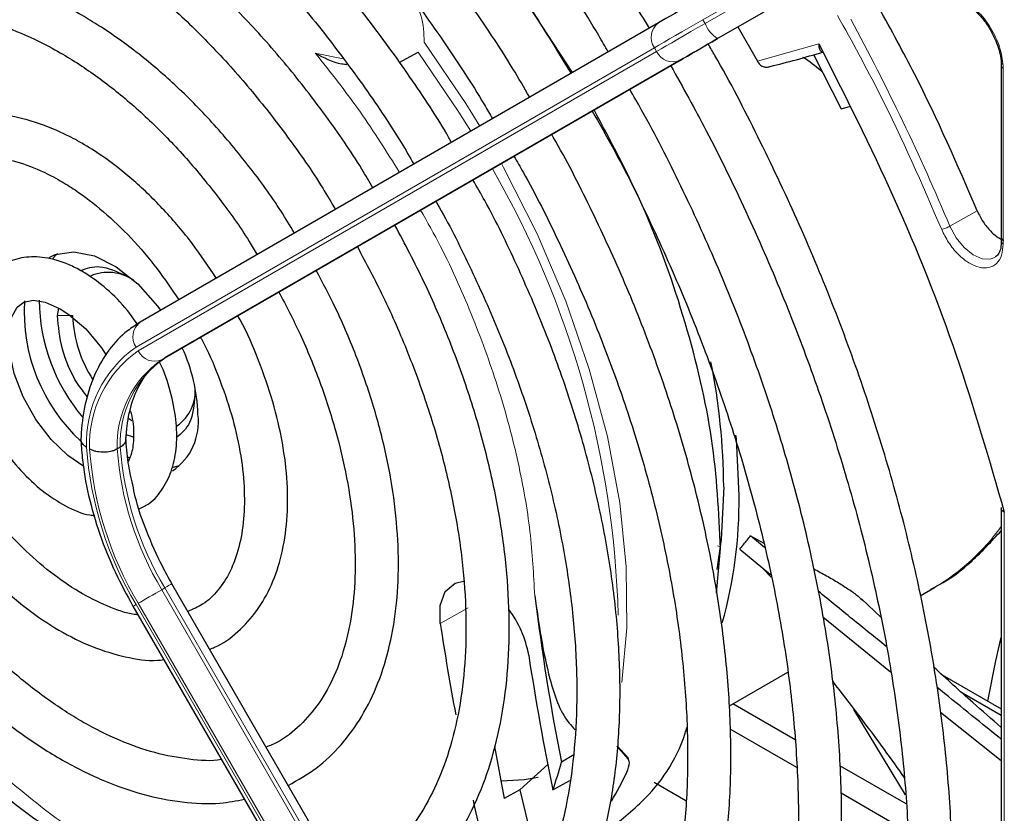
# Paper-space layout 'Blatt4' of a CAD drawing. Header units: millimetres. Extents: x 5 to 418, y 2 to 292.
# Tile 64 of 117: x 110 to 118, y 217 to 223. Entities that reach past the tile are written whole.
import ezdxf

# ---------------------------------------------------------------- set-up
doc = ezdxf.new("R2010")
doc.units = ezdxf.units.MM

psp = doc.layouts.new('Blatt4')

# ---------------------------------------------------------------- linework, layer by layer
at = {"color": 7, "linetype": 'Continuous', "lineweight": 18}
for p, q in [((115.6139, 223.0357), (115.9645, 223.2381)), ((115.9812, 223.2093), (115.6306, 223.0068)), ((115.7276, 222.8896), (116.0782, 223.092)), ((115.6306, 223.0068), (115.6139, 223.0357)), ((116.0342, 222.7161), (116.5086, 222.8484)), ((111.2436, 220.512), (115.2402, 222.8199)), ((115.2568, 222.791), (111.2603, 220.4831)), ((112.625, 222.7788), (112.8411, 222.7332)), ((115.2402, 222.8199), (115.2568, 222.791)), ((111.4414, 220.4144), (115.4379, 222.7223)), ((117.9298, 222.6614), (117.9298, 221.3057)), ((117.5187, 221.4433), (117.7298, 221.5615)), ((110.6366, 220.7544), (110.7544, 220.7544)), ((111.4649, 220.4281), (111.4414, 220.4144)), ((117.9382, 219.2394), (117.9382, 216.4033)), ((115.7271, 218.98), (115.7487, 218.9722)), ((111.4649, 218.6549), (111.4414, 218.6413)), ((111.4649, 218.6549), (115.4615, 211.7327)), ((115.4379, 211.7191), (111.4414, 218.6413)), ((115.2402, 211.6049), (111.2436, 218.5271)), ((111.2603, 218.5367), (115.2568, 211.6145)), ((113.8049, 218.5008), (113.5892, 218.3797))]:
    psp.add_line(p, q, dxfattribs=at)
at = {"color": 7, "linetype": 'Continuous', "lineweight": 25}
for p, q in [((114.6092, 222.6287), (114.272, 223.1429)), ((116.0831, 223.0948), (115.7325, 222.8924)), ((115.2712, 223.011), (111.2747, 220.7031)), ((115.8845, 222.9802), (116.0342, 222.7161)), ((113.2731, 222.7069), (113.4196, 222.7864)), ((116.4676, 222.768), (116.6815, 222.3497)), ((115.4615, 222.7359), (111.4649, 220.4281)), ((117.9151, 222.6821), (117.9151, 221.3259)), ((116.6815, 222.3497), (116.7434, 222.3664)), ((117.9141, 221.327), (117.9136, 221.3151)), ((110.6366, 220.7544), (110.6477, 220.8126)), ((111.1882, 219.9614), (111.2117, 219.9463)), ((111.2235, 219.8162), (111.1669, 219.8359)), ((111.1216, 219.7397), (111.098, 219.7261)), ((111.1773, 219.6666), (111.1954, 219.6568)), ((111.5296, 219.586), (111.5793, 219.5979)), ((117.9138, 219.2738), (117.9138, 216.4373)), ((115.9816, 219.0566), (116.0832, 219)), ((116.0902, 218.9678), (115.9816, 219.0566)), ((115.7189, 218.6151), (115.7497, 218.9593)), ((115.8981, 218.9538), (116.1359, 218.759)), ((116.1405, 218.7379), (116.076, 218.8045)), ((115.5164, 211.7644), (111.5198, 218.6866)), ((117.2897, 218.5945), (117.4009, 218.6586)), ((116.9875, 218.4273), (116.836, 218.572)), ((111.2198, 218.5133), (115.2163, 211.5911)), ((116.5383, 218.4323), (117.0612, 218.0082)), ((115.8189, 217.7453), (116.2701, 218.0058)), ((117.4587, 217.9852), (117.9138, 217.7225)), ((117.6035, 217.854), (117.9138, 217.6749)), ((116.3247, 217.4831), (115.8447, 217.7602)), ((117.1763, 217.0591), (116.7774, 217.7183)), ((117.4472, 217.6969), (117.9138, 217.3239)), ((115.4824, 217.5511), (115.4918, 217.5565)), ((115.8223, 217.569), (116.3369, 217.272)), ((114.0063, 217.4326), (114.082, 217.0311)), ((115.0372, 217.3385), (114.9536, 217.4351)), ((114.9538, 217.4375), (115.0353, 217.3473)), ((114.6177, 217.3682), (114.5227, 217.3106)), ((114.2028, 217.0979), (114.4219, 217.2966)), ((117.1803, 216.9892), (116.6688, 217.2845)), ((114.4577, 217.0974), (114.5878, 217.1695)), ((115.2391, 217.1572), (115.4832, 217.0163)), ((114.203, 217.0979), (114.082, 217.0311)), ((114.203, 217.0979), (114.3426, 216.5119)), ((116.6797, 217.0741), (117.1923, 216.7782))]:
    psp.add_line(p, q, dxfattribs=at)
at = {"color": 7, "linetype": 'Continuous', "lineweight": 25, "flags": 128}
for points in [[(115.5609, 223.1783), (115.5181, 223.1535), (115.4763, 223.1294), (115.4362, 223.1062), (115.3979, 223.0842), (115.362, 223.0634), (115.3287, 223.0442), (115.2983, 223.0267), (115.2712, 223.011)], [(115.4379, 222.7223), (115.465, 222.738), (115.4953, 222.7555), (115.5286, 222.7747), (115.5646, 222.7955), (115.6028, 222.8176), (115.643, 222.8408), (115.6847, 222.8649), (115.7276, 222.8896)], [(115.7325, 222.8924), (115.6924, 222.8693), (115.6533, 222.8467), (115.6158, 222.825), (115.58, 222.8044), (115.5463, 222.785), (115.5152, 222.767), (115.4868, 222.7506), (115.4615, 222.7359)], [(110.5741, 221.203), (110.6209, 221.2251), (110.763, 221.2473), (110.9232, 221.2149), (111.0912, 221.1301), (111.2566, 220.9982), (111.409, 220.8274), (111.4333, 220.7947)], [(110.6367, 221.2307), (110.6235, 221.218), (110.6015, 221.1935)], [(110.8398, 219.5923), (110.717, 219.6751), (110.5884, 219.7993), (110.4706, 219.9538), (110.3733, 220.1279), (110.304, 220.3085), (110.2673, 220.4809), (110.2633, 220.6304), (110.2867, 220.7448), (110.3272, 220.8183), (110.3782, 220.8584), (110.4496, 220.8735), (110.5424, 220.8592), (110.6593, 220.8075), (110.6593, 220.8075), (110.7259, 220.7642), (110.8557, 220.6516), (110.9781, 220.5059), (111.0128, 220.4501)], [(115.8927, 219.3665), (115.872, 219.8052), (115.8693, 219.8339)], [(115.7749, 219.4346), (115.7541, 219.0277), (115.7219, 218.7973)], [(113.5892, 218.3797), (113.5873, 218.5199), (113.6267, 218.6287), (113.7028, 218.6928), (113.7695, 218.7067)], [(117.8107, 217.7821), (117.8716, 218.0941), (117.9138, 218.2716)], [(115.0353, 217.3473), (115.0356, 217.3462), (115.0358, 217.3451), (115.0361, 217.344), (115.0363, 217.3429), (115.0365, 217.3418), (115.0368, 217.3407), (115.037, 217.3396), (115.0372, 217.3385)], [(114.343, 217.1924), (114.2361, 217.1763), (114.0605, 217.164)]]:
    psp.add_lwpolyline(points, dxfattribs=at)
at = {"color": 7, "linetype": 'Continuous', "lineweight": 18, "flags": 128}
for points in [[(115.2402, 222.8199), (115.2751, 222.8401), (115.3143, 222.8627), (115.3572, 222.8875), (115.4036, 222.9143), (115.453, 222.9428), (115.5048, 222.9727), (115.5586, 223.0038), (115.6139, 223.0357)], [(115.6306, 223.0068), (115.5753, 222.9749), (115.5215, 222.9438), (115.4696, 222.9139), (115.4203, 222.8854), (115.3739, 222.8586), (115.3309, 222.8338), (115.2918, 222.8112), (115.2568, 222.791)], [(113.8942, 222.2158), (113.7863, 222.39), (113.4649, 222.8612)], [(113.4196, 222.7864), (113.7333, 222.3222), (113.824, 222.1752)], [(114.9901, 217.925), (115.028, 218.3463), (115.0232, 218.8174), (114.9728, 219.3112), (114.8774, 219.8215), (114.7381, 220.3418), (114.5568, 220.8654), (114.3358, 221.3858), (114.0779, 221.8961), (114.0609, 221.9271)], [(117.8688, 221.2053), (117.8324, 221.1898), (117.7682, 221.1914), (117.6976, 221.222), (117.6279, 221.2784), (117.5661, 221.3548), (117.5187, 221.4433)], [(111.5198, 218.6866), (111.518, 218.6855), (111.5112, 218.6816), (111.4998, 218.675), (111.4842, 218.666), (111.4649, 218.6549)], [(111.4414, 218.6413), (111.4192, 218.6285), (111.3951, 218.6145), (111.3698, 218.5999), (111.3444, 218.5853), (111.3199, 218.5711), (111.2971, 218.558), (111.277, 218.5464), (111.2603, 218.5367)], [(111.2436, 218.5271), (111.231, 218.5198), (111.223, 218.5152), (111.2199, 218.5134), (111.2198, 218.5133)]]:
    psp.add_lwpolyline(points, dxfattribs=at)
at = {"color": 7, "linetype": 'Continuous', "lineweight": 18}
for centre, radius, start, end in [((115.3532, 222.8996), 0.1383, 126.35124, 215.18509), ((115.8574, 223.0957), 0.2436, 201.40084, 237.78978), ((100.5555, 214.3078), 18.4029, 22.81394, 28.326), ((115.3824, 222.8491), 0.1384, 204.8163, 293.64307), ((107.6808, 218.2497), 7.2829, 1.52989, 29.95859), ((111.3567, 220.5917), 0.1383, 126.35124, 215.18509), ((111.7557, 219.7786), 0.8944, 124.92656, 182.49063), ((111.7626, 219.7634), 0.8777, 124.91275, 182.4318), ((111.3859, 220.5412), 0.1384, 204.8163, 293.64307), ((111.8998, 219.756), 0.8023, 124.84397, 182.13721), ((111.9233, 219.7696), 0.8023, 124.84397, 182.13721), ((113.5851, 219.93), 2.7296, 183.99715, 210.92952), ((113.5605, 219.9148), 2.6814, 184.03412, 210.92588), ((113.5563, 219.9074), 2.4649, 184.21856, 210.90782), ((113.5798, 219.921), 2.4649, 184.21856, 210.90782), ((116.5718, 220.0781), 1.6438, 300.29024, 324.72127)]:
    psp.add_arc(centre, radius, start, end, dxfattribs=at)
at = {"color": 7, "linetype": 'Continuous', "lineweight": 25}
for centre, radius, start, end in [((114.7705, 228.4555), 5.9381, 283.25268, 287.31096), ((111.0288, 220.7365), 0.3507, 55.81024, 112.86683), ((111.7434, 220.7856), 1.3626, 176.56274, 227.13745), ((111.9307, 220.8921), 1.4349, 180.79457, 220.09796), ((111.7436, 220.7944), 0.99, 182.31609, 212.78142), ((110.4081, 219.9546), 1.3132, 1.64984, 24.82643), ((110.6353, 219.3965), 5.1397, 0.42479, 11.23272), ((111.3757, 220.1718), 0.3238, 304.5077, 6.80448), ((111.2669, 219.9358), 0.4575, 304.20343, 7.10875), ((112.4324, 219.323), 3.4606, 344.28764, 0.7207), ((133.2751, 220.962), 19.1046, 187.11643, 191.01869), ((113.4787, 217.9992), 0.8042, 9.90459, 37.51875), ((134.2155, 221.5181), 20.8638, 188.65153, 190.61197), ((133.9579, 221.1372), 19.9143, 188.66318, 191.70405), ((111.6608, 218.0667), 2.9601, 340.88593, 345.20024), ((112.9401, 218.2082), 2.3037, 328.71047, 334.97582), ((136.2227, 221.9245), 22.9119, 192.3626, 194.16817)]:
    psp.add_arc(centre, radius, start, end, dxfattribs=at)
for points, knots in [([(106.0674, 228.1304), (106.1559, 228.1834), (106.3573, 228.304), (106.702, 228.4377), (107.0938, 228.5401), (107.5074, 228.5936), (107.9391, 228.5997), (108.3867, 228.558), (108.8475, 228.4691), (109.3192, 228.3334), (109.7992, 228.1517), (110.247, 227.9425), (110.6199, 227.7397), (110.9931, 227.5158), (111.4039, 227.242), (111.8885, 226.8766), (112.3668, 226.4729), (112.8359, 226.0332), (113.2932, 225.5601), (113.7359, 225.0561), (114.1618, 224.5244), (114.567, 223.9672), (114.915, 223.4484), (115.1162, 223.1089), (115.199, 222.9693)], [0, 0, 0, 0, 0.03829, 0.087164, 0.135963, 0.1846, 0.233039, 0.281292, 0.329395, 0.377392, 0.425324, 0.47322, 0.50993, 0.535066, 0.582938, 0.63083, 0.678736, 0.726658, 0.774594, 0.822544, 0.870506, 0.918477, 0.966454, 1, 1, 1, 1]), ([(114.8838, 222.7873), (114.8599, 222.8293), (114.7265, 223.063), (114.4581, 223.4725), (114.0804, 224.0105), (113.6794, 224.5233), (113.2605, 225.0093), (112.8255, 225.465), (112.3773, 225.8878), (111.9185, 226.2748), (111.452, 226.6236), (111.0864, 226.8626), (110.7944, 227.0356), (110.5021, 227.1972), (110.1038, 227.3893), (109.6342, 227.5715), (109.171, 227.7067), (108.7171, 227.7936), (108.2758, 227.8317), (107.8501, 227.8204), (107.4428, 227.7607), (107.0583, 227.6504), (106.7442, 227.5215), (106.5699, 227.4113), (106.5059, 227.3709)], [0, 0, 0, 0, 0.011162, 0.062107, 0.113056, 0.164012, 0.21498, 0.265963, 0.316965, 0.367989, 0.419038, 0.470111, 0.486792, 0.513707, 0.564806, 0.615924, 0.667022, 0.718066, 0.769011, 0.819804, 0.870398, 0.920769, 0.970934, 1, 1, 1, 1]), ([(106.6721, 227.0831), (106.7468, 227.129), (106.9256, 227.239), (107.2386, 227.3599), (107.6042, 227.4524), (107.9914, 227.4957), (108.3964, 227.4918), (108.8166, 227.4402), (109.2493, 227.3415), (109.6919, 227.1965), (110.1337, 227.0093), (110.4574, 226.8424), (110.7096, 226.6991), (110.97, 226.5425), (111.3525, 226.2852), (111.8032, 225.9395), (112.2472, 225.5559), (112.6814, 225.137), (113.103, 224.6854), (113.5092, 224.2042), (113.8966, 223.6961), (114.2629, 223.1692), (114.4864, 222.8032), (114.5972, 222.6218)], [0, 0, 0, 0, 0.03764, 0.090197, 0.142659, 0.194901, 0.246879, 0.298616, 0.350169, 0.401602, 0.452965, 0.501564, 0.51146, 0.538393, 0.589708, 0.641048, 0.692406, 0.743784, 0.795182, 0.846597, 0.898026, 0.949466, 1, 1, 1, 1]), ([(114.2786, 222.4378), (114.2359, 222.5112), (114.0905, 222.7612), (113.8158, 223.1695), (113.458, 223.6584), (113.0787, 224.121), (112.6825, 224.5551), (112.2718, 224.9573), (111.8496, 225.3245), (111.4189, 225.6541), (111.0761, 225.8815), (110.8013, 226.0451), (110.526, 226.1968), (110.1569, 226.3718), (109.7223, 226.5335), (109.2945, 226.6477), (108.8768, 226.7134), (108.4726, 226.7297), (108.0853, 226.6969), (107.719, 226.614), (107.3903, 226.4939), (107.1973, 226.3795), (107.1087, 226.327)], [0, 0, 0, 0, 0.022962, 0.078127, 0.133299, 0.188484, 0.243687, 0.298913, 0.354169, 0.409457, 0.46478, 0.484563, 0.513727, 0.569088, 0.624474, 0.679826, 0.735091, 0.790198, 0.845069, 0.899649, 0.953933, 1, 1, 1, 1]), ([(107.2742, 226.0402), (107.2777, 226.0427), (107.3716, 226.1122), (107.5809, 226.2074), (107.9022, 226.3206), (108.2492, 226.3814), (108.6148, 226.3959), (108.9968, 226.3624), (109.3921, 226.2819), (109.7978, 226.1549), (110.2037, 225.9854), (110.4923, 225.8363), (110.7149, 225.7092), (110.945, 225.5702), (111.2969, 225.3307), (111.711, 225.0064), (112.1179, 224.6447), (112.5143, 224.2485), (112.8969, 223.8205), (113.2634, 223.3646), (113.608, 222.8827), (113.8512, 222.5164), (113.9705, 222.3075), (113.991, 222.2717)], [0, 0, 0, 0, 0.002167, 0.059278, 0.116482, 0.173473, 0.23011, 0.286387, 0.342378, 0.39818, 0.453875, 0.506548, 0.513556, 0.542737, 0.59836, 0.654018, 0.709701, 0.765412, 0.821148, 0.876907, 0.932683, 0.988471, 1, 1, 1, 1]), ([(113.6765, 222.0901), (113.6698, 222.1019), (113.5716, 222.2756), (113.3573, 222.5961), (113.0348, 223.0452), (112.6892, 223.4675), (112.3271, 223.8615), (111.9505, 224.2231), (111.563, 224.5492), (111.1868, 224.8229), (110.8697, 225.0209), (110.5519, 225.1951), (110.2146, 225.3516), (109.818, 225.4909), (109.4287, 225.5822), (109.0504, 225.6245), (108.6873, 225.6167), (108.3422, 225.5607), (108.0227, 225.4511), (107.8122, 225.3562), (107.7175, 225.2859), (107.7121, 225.2819)], [0, 0, 0, 0, 0.0044298, 0.0650704, 0.1257196, 0.1863861, 0.2470789, 0.3078071, 0.3685787, 0.4293996, 0.4814279, 0.5135184, 0.5744244, 0.6353607, 0.6962365, 0.7569587, 0.817409, 0.8774754, 0.9371083, 0.996372, 1, 1, 1, 1]), ([(107.8683, 224.9849), (107.9457, 225.032), (108.1096, 225.1316), (108.3914, 225.2273), (108.7038, 225.2835), (109.0362, 225.291), (109.3843, 225.2512), (109.745, 225.1644), (110.1151, 225.0317), (110.4216, 224.8869), (110.6695, 224.7499), (110.9177, 224.5994), (111.236, 224.3794), (111.61, 224.0786), (111.9761, 223.7411), (112.3307, 223.3699), (112.6707, 222.9689), (112.9908, 222.5404), (113.2304, 222.1897), (113.3535, 221.9777), (113.3858, 221.9222)], [0, 0, 0, 0, 0.056564, 0.119784, 0.182724, 0.245135, 0.307015, 0.368499, 0.429743, 0.49087, 0.517922, 0.549937, 0.611004, 0.67212, 0.733274, 0.794468, 0.855697, 0.916956, 0.978235, 1, 1, 1, 1]), ([(113.07, 221.7398), (113.0418, 221.7882), (112.9301, 221.98), (112.7088, 222.2972), (112.4097, 222.6853), (112.0903, 223.0449), (111.7561, 223.3734), (111.4102, 223.6666), (111.0984, 223.8911), (110.8399, 224.0506), (110.5804, 224.1919), (110.2782, 224.3278), (109.9235, 224.4422), (109.5768, 224.5079), (109.2427, 224.5234), (108.9251, 224.4898), (108.6314, 224.4028), (108.4281, 224.3153), (108.3328, 224.2441), (108.3177, 224.2329)], [0, 0, 0, 0, 0.023008, 0.091175, 0.15936, 0.227582, 0.295856, 0.364198, 0.432618, 0.47667, 0.512795, 0.581341, 0.649924, 0.718383, 0.786535, 0.854171, 0.921147, 0.987504, 1, 1, 1, 1]), ([(108.4855, 223.9422), (108.5096, 223.9601), (108.6051, 224.0312), (108.7991, 224.1094), (109.0656, 224.1749), (109.3551, 224.1898), (109.6607, 224.158), (109.9791, 224.0792), (110.3007, 223.9569), (110.5292, 223.8418), (110.705, 223.7415), (110.8872, 223.6304), (111.168, 223.4323), (111.4971, 223.1579), (111.8174, 222.8477), (112.1253, 222.5056), (112.4149, 222.1344), (112.6351, 221.8216), (112.7486, 221.6283), (112.7811, 221.573)], [0, 0, 0, 0, 0.024223, 0.096158, 0.168125, 0.23931, 0.309579, 0.379167, 0.448369, 0.51365, 0.521388, 0.557507, 0.626475, 0.695519, 0.764626, 0.833794, 0.903015, 0.972274, 1, 1, 1, 1]), ([(112.4649, 221.3904), (112.4311, 221.447), (112.3238, 221.6263), (112.1167, 221.9082), (111.849, 222.2303), (111.5632, 222.5213), (111.265, 222.7782), (111.017, 222.9547), (110.8154, 223.0773), (110.6128, 223.1865), (110.3501, 223.299), (110.0427, 223.3848), (109.7446, 223.4203), (109.4606, 223.4059), (109.1996, 223.3371), (109.0189, 223.2615), (108.9361, 223.1965), (108.9223, 223.1856)], [0, 0, 0, 0, 0.036587, 0.116038, 0.195537, 0.275119, 0.35482, 0.434666, 0.468635, 0.510846, 0.590905, 0.671004, 0.750783, 0.82983, 0.907773, 0.984584, 1, 1, 1, 1]), ([(117.7298, 221.5615), (117.5769, 221.9149), (117.3475, 222.445), (117.066, 222.9567), (116.9723, 223.1273)], [0, 0, 0, 0, 0.666792, 1, 1, 1, 1]), ([(117.6441, 223.1537), (117.6609, 223.143), (117.6954, 223.121), (117.7514, 223.0677), (117.7989, 223.0095), (117.8251, 222.9664), (117.8343, 222.9513)], [0, 0, 0, 0, 0.2443019, 0.5008532, 0.8250347, 1, 1, 1, 1]), ([(109.0894, 222.8962), (109.1378, 222.9285), (109.2481, 223.0022), (109.4504, 223.0636), (109.6889, 223.0878), (109.9463, 223.0631), (110.2162, 222.992), (110.4561, 222.8918), (110.6537, 222.7861), (110.8518, 222.6642), (111.0896, 222.4915), (111.3667, 222.2478), (111.6343, 221.9701), (111.8853, 221.6613), (112.0676, 221.4101), (112.1567, 221.2584), (112.1768, 221.2241)], [0, 0, 0, 0, 0.067057, 0.152849, 0.237698, 0.32069, 0.402293, 0.483198, 0.53004, 0.572174, 0.652767, 0.733498, 0.814345, 0.895301, 0.976338, 1, 1, 1, 1]), ([(117.8343, 222.9513), (117.8556, 222.909), (117.8853, 222.8501), (117.9073, 222.7654), (117.9162, 222.7129), (117.9141, 222.6827), (117.9135, 222.6738)], [0, 0, 0, 0, 0.440805, 0.61396, 0.88685, 1, 1, 1, 1]), ([(115.4384, 211.8994), (115.5522, 211.9659), (115.786, 212.1024), (116.1052, 212.3649), (116.4021, 212.6711), (116.6671, 213.0197), (116.8995, 213.4077), (117.0978, 213.8335), (117.2609, 214.2948), (117.3878, 214.7891), (117.4776, 215.3135), (117.5299, 215.8649), (117.5445, 216.4402), (117.5213, 217.0362), (117.4605, 217.6494), (117.3625, 218.2765), (117.228, 218.914), (117.0578, 219.5585), (116.853, 220.2064), (116.6143, 220.8541), (116.3441, 221.4985), (116.0407, 222.1344), (115.8097, 222.5853), (115.6728, 222.8184), (115.6554, 222.8479)], [0, 0, 0, 0, 0.0444208, 0.0912025, 0.1380223, 0.1849503, 0.232029, 0.2792688, 0.3266539, 0.3741536, 0.4217332, 0.4693616, 0.5170142, 0.5646725, 0.6123243, 0.6599643, 0.7075905, 0.7552026, 0.8028018, 0.8503896, 0.8979684, 0.9455405, 0.9931086, 1, 1, 1, 1]), ([(116.5086, 222.8484), (116.5084, 222.8384), (116.5081, 222.8216), (116.5146, 222.8029), (116.5232, 222.7912), (116.5325, 222.7888), (116.5368, 222.7876)], [0, 0, 0, 0, 0.336126, 0.560864, 0.79606, 1, 1, 1, 1]), ([(116.5086, 222.8484), (116.708, 222.4542), (117.1068, 221.6654), (117.5886, 220.4491), (117.8217, 219.6425), (117.9382, 219.2394)], [0, 0, 0, 0, 0.333212, 0.666777, 1, 1, 1, 1]), ([(112.625, 222.7788), (112.6891, 222.7439), (112.7635, 222.7034), (112.8563, 222.6922), (112.8692, 222.6907)], [0, 0, 0, 0, 0.861249, 1, 1, 1, 1]), ([(115.3665, 222.6811), (115.4592, 222.5143), (115.6649, 222.1446), (115.95, 221.5574), (116.226, 220.9269), (116.4697, 220.2918), (116.6807, 219.6565), (116.8576, 219.0243), (116.9995, 218.3991), (117.1055, 217.7845), (117.1752, 217.184), (117.2083, 216.6011), (117.2046, 216.0392), (117.1645, 215.5016), (117.0882, 214.9911), (116.9764, 214.5108), (116.8298, 214.0633), (116.6494, 213.6508), (116.4363, 213.2754), (116.1913, 212.9394), (115.9164, 212.6424), (115.6088, 212.3933), (115.3927, 212.2422), (115.2726, 212.1873), (115.2723, 212.1872)], [0, 0, 0, 0, 0.03944, 0.087421, 0.135397, 0.183365, 0.231322, 0.279265, 0.327192, 0.375101, 0.42299, 0.470859, 0.51871, 0.566548, 0.614381, 0.66222, 0.710086, 0.75801, 0.806031, 0.854197, 0.902549, 0.951109, 0.999856, 1, 1, 1, 1]), ([(116.0342, 222.7161), (116.0402, 222.707), (116.0523, 222.6888), (116.0788, 222.6722), (116.1071, 222.6662), (116.1236, 222.6725), (116.1318, 222.6756)], [0, 0, 0, 0, 0.250494, 0.503104, 0.754115, 1, 1, 1, 1]), ([(116.5383, 222.6297), (116.4963, 222.6648), (116.4489, 222.7044), (116.3914, 222.7411), (116.3849, 222.7452)], [0, 0, 0, 0, 0.8875516, 1, 1, 1, 1]), ([(117.9153, 222.6818), (117.9158, 222.6853), (117.9167, 222.6924), (117.9241, 222.6982), (117.928, 222.7012)], [0, 0, 0, 0, 0.482335, 1, 1, 1, 1]), ([(114.8316, 212.9505), (114.8816, 212.9758), (115.0479, 213.0596), (115.3025, 213.2503), (115.5933, 213.5192), (115.8517, 213.8326), (116.0781, 214.1855), (116.2706, 214.5767), (116.4281, 215.0038), (116.5493, 215.4642), (116.6336, 215.9548), (116.6802, 216.4724), (116.689, 217.0135), (116.6599, 217.5747), (116.5933, 218.1522), (116.4897, 218.7424), (116.3497, 219.3416), (116.1745, 219.9461), (115.965, 220.552), (115.7232, 221.156), (115.4481, 221.7528), (115.2227, 222.2017), (115.0809, 222.4455), (115.0501, 222.4984)], [0, 0, 0, 0, 0.0215318, 0.0715253, 0.1215221, 0.1716192, 0.2218934, 0.2723761, 0.3230556, 0.3738935, 0.4248421, 0.4758573, 0.5269044, 0.5779576, 0.6290009, 0.6800281, 0.7310372, 0.7820285, 0.8330039, 0.8839661, 0.9349186, 0.9858648, 1, 1, 1, 1]), ([(111.8622, 221.0424), (111.8022, 221.1323), (111.6781, 221.3184), (111.4624, 221.5713), (111.2273, 221.8005), (111.0124, 221.9678), (110.8326, 222.0815), (110.6509, 222.1777), (110.4345, 222.2624), (110.1827, 222.3127), (109.9413, 222.3121), (109.7233, 222.254), (109.5833, 222.1934), (109.5273, 222.1427), (109.5254, 222.141)], [0, 0, 0, 0, 0.0928871, 0.1922067, 0.2917357, 0.391577, 0.4521896, 0.5052071, 0.6056651, 0.7060912, 0.8053362, 0.902282, 0.9967286, 1, 1, 1, 1]), ([(114.7608, 222.3313), (114.8149, 222.2365), (114.9762, 221.9537), (115.2151, 221.4687), (115.4769, 220.882), (115.7059, 220.2901), (115.9025, 219.6979), (116.0648, 219.1092), (116.1921, 218.5279), (116.2834, 217.9579), (116.3384, 217.403), (116.3568, 216.8671), (116.3386, 216.3535), (116.2841, 215.8657), (116.1939, 215.4069), (116.0689, 214.98), (115.9099, 214.5875), (115.7181, 214.2318), (115.4948, 213.9144), (115.2402, 213.6384), (114.9662, 213.4071), (114.764, 213.2911), (114.667, 213.2355)], [0, 0, 0, 0, 0.025939, 0.077388, 0.128831, 0.180264, 0.231682, 0.283082, 0.33446, 0.385814, 0.437141, 0.488442, 0.53972, 0.590985, 0.642248, 0.693533, 0.744876, 0.79633, 0.847959, 0.899827, 0.951972, 1, 1, 1, 1]), ([(115.7497, 218.9593), (115.7366, 219.2377), (115.7102, 219.7945), (115.495, 220.6971), (115.1907, 221.5604), (114.9054, 222.0966), (114.7759, 222.34)], [0, 0, 0, 0, 0.260989, 0.521978, 0.782966, 1, 1, 1, 1]), ([(114.2286, 213.9949), (114.2481, 214.0039), (114.3774, 214.0636), (114.5917, 214.2187), (114.8665, 214.4605), (115.1081, 214.7485), (115.318, 215.0754), (115.4939, 215.4406), (115.6345, 215.8414), (115.7387, 216.2748), (115.8056, 216.7377), (115.8346, 217.2262), (115.8257, 217.7367), (115.7789, 218.2652), (115.6949, 218.8078), (115.5742, 219.3604), (115.418, 219.9191), (115.2272, 220.4795), (115.0042, 221.0384), (114.747, 221.5892), (114.56, 221.9612), (114.452, 222.1438), (114.448, 222.1507)], [0, 0, 0, 0, 0.009591, 0.063576, 0.117535, 0.171598, 0.225887, 0.280456, 0.33529, 0.390334, 0.445519, 0.500781, 0.556076, 0.611368, 0.666641, 0.72189, 0.777116, 0.832319, 0.887503, 0.942675, 0.997838, 1, 1, 1, 1]), ([(109.6944, 221.8484), (109.7319, 221.8758), (109.8149, 221.9365), (109.9732, 221.9777), (110.1639, 221.9789), (110.372, 221.9316), (110.54, 221.8602), (110.674, 221.7868), (110.8085, 221.7027), (110.9936, 221.5613), (111.2069, 221.3558), (111.4044, 221.1267), (111.5184, 220.9568), (111.5731, 220.8754)], [0, 0, 0, 0, 0.092171, 0.203986, 0.312856, 0.416801, 0.518423, 0.550423, 0.602981, 0.703863, 0.805078, 0.906578, 1, 1, 1, 1]), ([(114.1574, 221.9829), (114.1811, 221.9422), (114.3052, 221.7291), (114.503, 221.33), (114.7471, 220.7902), (114.9578, 220.2447), (115.1362, 219.6992), (115.2801, 219.1578), (115.3889, 218.6248), (115.4616, 218.1044), (115.4979, 217.6007), (115.4977, 217.1177), (115.4611, 216.6592), (115.3888, 216.2287), (115.2816, 215.8295), (115.1406, 215.4643), (114.9668, 215.1357), (114.7619, 214.8453), (114.5256, 214.5968), (114.2926, 214.4072), (114.1275, 214.3204), (114.0609, 214.2854)], [0, 0, 0, 0, 0.013176, 0.06897, 0.124756, 0.180528, 0.23628, 0.292006, 0.347701, 0.40336, 0.458983, 0.51457, 0.57013, 0.625681, 0.681245, 0.736873, 0.792637, 0.848632, 0.904957, 0.961672, 1, 1, 1, 1]), ([(113.6236, 215.0427), (113.6502, 215.0548), (113.7773, 215.1132), (113.9794, 215.2638), (114.2252, 215.4932), (114.4376, 215.7675), (114.6175, 216.0801), (114.7627, 216.4298), (114.872, 216.8136), (114.9441, 217.228), (114.9785, 217.6692), (114.9747, 218.133), (114.9329, 218.615), (114.8538, 219.1109), (114.7381, 219.6162), (114.5868, 220.1264), (114.4021, 220.6374), (114.1832, 221.1435), (113.9952, 221.5329), (113.8717, 221.7472), (113.8412, 221.8003)], [0, 0, 0, 0, 0.015571, 0.074666, 0.133732, 0.19297, 0.252551, 0.312532, 0.372865, 0.433452, 0.494187, 0.554988, 0.615795, 0.676577, 0.737325, 0.798039, 0.858723, 0.919383, 0.980028, 1, 1, 1, 1]), ([(113.555, 221.635), (113.5578, 221.6303), (113.6525, 221.4699), (113.8149, 221.1405), (114.0369, 220.6514), (114.2246, 220.1564), (114.38, 219.6624), (114.5006, 219.1736), (114.5858, 218.695), (114.6348, 218.231), (114.6475, 217.7863), (114.6238, 217.3651), (114.5646, 216.9712), (114.4705, 216.6085), (114.343, 216.2799), (114.1832, 215.9882), (113.9932, 215.7343), (113.7713, 215.5247), (113.5916, 215.3902), (113.4782, 215.3404), (113.4571, 215.3312)], [0, 0, 0, 0, 0.001862, 0.063322, 0.124771, 0.186199, 0.247596, 0.308954, 0.370262, 0.431517, 0.492716, 0.553869, 0.614997, 0.676134, 0.737349, 0.798757, 0.860516, 0.922786, 0.985643, 1, 1, 1, 1]), ([(117.7298, 221.5615), (117.7438, 221.5326), (117.7719, 221.4749), (117.8327, 221.4021), (117.8891, 221.3531), (117.9226, 221.3404), (117.9338, 221.3362)], [0, 0, 0, 0, 0.285714, 0.571429, 0.857143, 1, 1, 1, 1]), ([(113.0197, 216.0887), (113.0897, 216.1263), (113.2472, 216.2108), (113.4594, 216.3959), (113.6585, 216.6306), (113.8239, 216.906), (113.955, 217.2179), (114.05, 217.5639), (114.1076, 217.94), (114.1271, 218.3418), (114.1084, 218.7645), (114.0517, 219.203), (113.958, 219.6523), (113.8286, 220.1076), (113.6644, 220.5635), (113.4704, 221.0151), (113.3163, 221.3073), (113.2395, 221.4528)], [0, 0, 0, 0, 0.052821, 0.1188, 0.184872, 0.251387, 0.318507, 0.386188, 0.454269, 0.522572, 0.59096, 0.659334, 0.727662, 0.795937, 0.864164, 0.932353, 1, 1, 1, 1]), ([(117.9136, 221.3151), (117.9134, 221.306), (117.913, 221.278), (117.9004, 221.2426), (117.8855, 221.2154), (117.8715, 221.2096), (117.8671, 221.2077)], [0, 0, 0, 0, 0.1586956, 0.4853977, 0.8396119, 1, 1, 1, 1]), ([(117.9153, 221.3261), (117.9158, 221.3296), (117.9167, 221.3367), (117.9241, 221.3425), (117.928, 221.3454)], [0, 0, 0, 0, 0.482341, 1, 1, 1, 1]), ([(112.9498, 221.2855), (113.0179, 221.1576), (113.1611, 220.8885), (113.3441, 220.4663), (113.5037, 220.0283), (113.6292, 219.5924), (113.7199, 219.1642), (113.7748, 218.7491), (113.7934, 218.3523), (113.776, 217.9786), (113.7233, 217.6325), (113.6364, 217.3181), (113.5169, 217.0389), (113.3667, 216.7966), (113.1856, 216.5959), (113.0141, 216.4552), (112.8931, 216.3991), (112.8516, 216.3798)], [0, 0, 0, 0, 0.062716, 0.131985, 0.201217, 0.270395, 0.339502, 0.408524, 0.477455, 0.546301, 0.6151, 0.683907, 0.752849, 0.822147, 0.892103, 0.962991, 1, 1, 1, 1]), ([(111.2594, 220.6788), (111.2325, 220.7179), (111.1602, 220.8226), (111.0208, 220.9609), (110.8996, 221.0525), (110.8021, 221.1106), (110.6991, 221.1627), (110.5483, 221.2072), (110.3791, 221.2103), (110.2296, 221.1638), (110.1281, 221.1031), (110.0905, 221.0498), (110.0842, 221.0408)], [0, 0, 0, 0, 0.083974, 0.225198, 0.360064, 0.380087, 0.456845, 0.601586, 0.726502, 0.846648, 0.97412, 1, 1, 1, 1]), ([(110.8142, 221.1021), (110.862, 221.1189), (110.9648, 221.1548), (111.0965, 221.0935), (111.1669, 221.0607)], [0, 0, 0, 0, 0.465358, 1, 1, 1, 1]), ([(112.417, 217.1326), (112.4911, 217.1742), (112.6407, 217.2582), (112.8299, 217.4405), (112.9899, 217.6606), (113.1154, 217.919), (113.2054, 218.2118), (113.2581, 218.5354), (113.2724, 218.8849), (113.2483, 219.2544), (113.1862, 219.6379), (113.0876, 220.0297), (112.9531, 220.4234), (112.8022, 220.784), (112.6837, 221.0063), (112.6325, 221.1023)], [0, 0, 0, 0, 0.074703, 0.150786, 0.227145, 0.304382, 0.382663, 0.461772, 0.541356, 0.621117, 0.700848, 0.780495, 0.860053, 0.939541, 1, 1, 1, 1]), ([(112.3449, 220.9362), (112.4009, 220.8285), (112.5198, 220.6001), (112.6655, 220.2409), (112.7867, 219.8688), (112.873, 219.5024), (112.9239, 219.1484), (112.9388, 218.813), (112.9182, 218.5018), (112.8633, 218.2202), (112.7758, 217.9726), (112.6583, 217.7614), (112.5109, 217.5915), (112.374, 217.4789), (112.2767, 217.4393), (112.247, 217.4272)], [0, 0, 0, 0, 0.0723129, 0.1533666, 0.2343376, 0.3151875, 0.3958823, 0.4764017, 0.5567582, 0.6370347, 0.7173637, 0.7980961, 0.8798329, 0.9632827, 1, 1, 1, 1]), ([(110.8688, 220.128), (110.8422, 220.1617), (110.7561, 220.2708), (110.6619, 220.5019), (110.645, 220.6703), (110.6366, 220.7544)], [0, 0, 0, 0, 0.182718, 0.591359, 1, 1, 1, 1]), ([(111.2747, 220.7031), (111.2417, 220.682), (111.1524, 220.6248), (111.0308, 220.4958), (110.9221, 220.3114), (110.8504, 220.0949), (110.8235, 219.916), (110.8187, 219.813), (110.8178, 219.7945)], [0, 0, 0, 0, 0.120337, 0.325835, 0.532783, 0.744527, 0.954131, 1, 1, 1, 1]), ([(111.8104, 218.1833), (111.8235, 218.1878), (111.9051, 218.2158), (112.0316, 218.314), (112.1808, 218.4741), (112.2937, 218.6754), (112.3718, 218.9096), (112.4124, 219.1747), (112.4146, 219.4648), (112.3776, 219.7723), (112.3038, 220.0901), (112.1917, 220.4086), (112.0977, 220.6324), (112.0343, 220.7432), (112.0284, 220.7534)], [0, 0, 0, 0, 0.017933, 0.111601, 0.204662, 0.2986, 0.394619, 0.49268, 0.591966, 0.691648, 0.791221, 0.890606, 0.989841, 1, 1, 1, 1]), ([(111.7402, 220.587), (111.7425, 220.5829), (111.7981, 220.4857), (111.8818, 220.2845), (111.9846, 219.9925), (112.0504, 219.7053), (112.0818, 219.433), (112.0779, 219.1829), (112.0404, 218.9625), (111.9727, 218.7769), (111.8773, 218.6307), (111.7695, 218.5269), (111.6816, 218.4906), (111.6423, 218.4744)], [0, 0, 0, 0, 0.004478, 0.106311, 0.207976, 0.309347, 0.410315, 0.510822, 0.61097, 0.711109, 0.812139, 0.916043, 1, 1, 1, 1]), ([(111.165, 219.7884), (111.1675, 219.8266), (111.1749, 219.9379), (111.212, 220.0999), (111.2837, 220.2567), (111.3697, 220.3644), (111.4367, 220.4091), (111.465, 220.4281)], [0, 0, 0, 0, 0.121998, 0.35528, 0.588901, 0.826298, 1, 1, 1, 1]), ([(111.2686, 219.2644), (111.295, 219.2773), (111.3686, 219.3134), (111.4563, 219.4213), (111.5275, 219.5709), (111.5608, 219.7501), (111.5573, 219.9533), (111.5109, 220.1705), (111.4635, 220.3231), (111.4248, 220.3955), (111.4237, 220.3976)], [0, 0, 0, 0, 0.07989, 0.222597, 0.365881, 0.516185, 0.673819, 0.834625, 0.995139, 1, 1, 1, 1]), ([(111.6972, 220.1421), (111.6903, 220.0649), (111.6771, 219.9179), (111.593, 219.8459), (111.5531, 219.8117)], [0, 0, 0, 0, 0.52564, 1, 1, 1, 1]), ([(111.1997, 220.0172), (111.2032, 220.0048), (111.2233, 219.934), (111.2273, 219.8191), (111.2151, 219.6964), (111.1919, 219.6506), (111.1821, 219.6313)], [0, 0, 0, 0, 0.073193, 0.416832, 0.754477, 1, 1, 1, 1]), ([(110.1008, 219.9301), (110.1356, 219.8669), (110.2089, 219.7337), (110.3533, 219.5546), (110.5193, 219.3973), (110.6996, 219.2828), (110.8366, 219.221), (110.9109, 219.2147), (110.9225, 219.2138)], [0, 0, 0, 0, 0.175188, 0.369422, 0.564863, 0.762583, 0.963089, 1, 1, 1, 1]), ([(110.8178, 219.8083), (110.8207, 219.7588), (110.8289, 219.6159), (110.8721, 219.3685), (110.9585, 219.0703), (111.0741, 218.7813), (111.1728, 218.5997), (111.2198, 218.5133)], [0, 0, 0, 0, 0.119661, 0.345415, 0.570792, 0.795741, 1, 1, 1, 1]), ([(110.8621, 219.7398), (110.8614, 219.7402), (110.8571, 219.7427), (110.8498, 219.7476), (110.8392, 219.7563), (110.829, 219.7675), (110.8215, 219.7814), (110.8181, 219.7921), (110.8185, 219.7979), (110.8185, 219.7989)], [0, 0, 0, 0, 0.027692, 0.159469, 0.292587, 0.511005, 0.735743, 0.953935, 1, 1, 1, 1]), ([(111.1649, 219.7982), (111.1649, 219.7959), (111.1648, 219.7888), (111.1602, 219.7769), (111.1514, 219.7633), (111.1387, 219.7506), (111.1273, 219.7433), (111.1216, 219.7397)], [0, 0, 0, 0, 0.106275, 0.326515, 0.55313, 0.77337, 1, 1, 1, 1]), ([(111.2185, 219.4504), (111.2052, 219.5075), (111.1758, 219.6335), (111.1688, 219.7499), (111.165, 219.8136)], [0, 0, 0, 0, 0.452812, 1, 1, 1, 1]), ([(111.098, 219.7261), (111.0919, 219.7228), (111.0794, 219.7163), (111.0575, 219.709), (111.0337, 219.7037), (111.0089, 219.7009), (110.9835, 219.7005), (110.9584, 219.7025), (110.9341, 219.707), (110.9146, 219.7128), (110.8993, 219.719), (110.8908, 219.7233), (110.8865, 219.7257), (110.8857, 219.7262)], [0, 0, 0, 0, 0.105647, 0.214359, 0.320006, 0.428712, 0.534438, 0.643221, 0.749098, 0.858039, 0.922043, 0.986702, 1, 1, 1, 1]), ([(111.2577, 218.4477), (111.2486, 218.4485), (111.1763, 218.4549), (111.0224, 218.5109), (110.8049, 218.6176), (110.5834, 218.7705), (110.366, 218.9605), (110.1598, 219.1857), (110.0023, 219.3863), (109.9238, 219.5159), (109.9007, 219.5539)], [0, 0, 0, 0, 0.022262, 0.176417, 0.328409, 0.480023, 0.631813, 0.784027, 0.936627, 1, 1, 1, 1]), ([(111.5198, 218.6866), (111.4948, 218.7315), (111.4215, 218.8629), (111.3227, 219.0887), (111.2473, 219.3023), (111.2244, 219.4199), (111.2185, 219.4504)], [0, 0, 0, 0, 0.181406, 0.529808, 0.87786, 1, 1, 1, 1]), ([(109.6257, 219.3659), (109.6562, 219.3166), (109.7477, 219.1688), (109.9261, 218.9451), (110.1538, 218.7014), (110.397, 218.4924), (110.649, 218.3223), (110.9058, 218.1945), (111.1604, 218.119), (111.3465, 218.0882), (111.4411, 218.1), (111.4573, 218.1021)], [0, 0, 0, 0, 0.064595, 0.193533, 0.322682, 0.452181, 0.582147, 0.712616, 0.843331, 0.973305, 1, 1, 1, 1]), ([(117.9382, 219.2394), (117.9323, 219.2423), (117.9221, 219.2472), (117.9147, 219.2564), (117.9146, 219.2624), (117.9145, 219.2652)], [0, 0, 0, 0, 0.429004, 0.73606, 1, 1, 1, 1]), ([(111.9021, 217.3316), (111.9016, 217.3316), (111.826, 217.3169), (111.6547, 217.3302), (111.3922, 217.3762), (111.1164, 217.4735), (110.8349, 217.6138), (110.5513, 217.797), (110.2704, 218.0201), (109.9969, 218.2795), (109.7363, 218.5719), (109.5029, 218.8733), (109.3688, 219.0852), (109.3075, 219.1822)], [0, 0, 0, 0, 0.000607, 0.105297, 0.207883, 0.309232, 0.410068, 0.510794, 0.611558, 0.712453, 0.813494, 0.914656, 1, 1, 1, 1]), ([(115.898, 218.9539), (115.9084, 218.9666), (115.9364, 219.0008), (115.9642, 219.0351), (115.9816, 219.0566)], [0, 0, 0, 0, 0.372254, 1, 1, 1, 1]), ([(117.3707, 218.6466), (117.3918, 218.6568), (117.507, 218.7124), (117.6953, 218.8576), (117.8402, 219.0157), (117.9138, 219.0958)], [0, 0, 0, 0, 0.0999402, 0.5435174, 1, 1, 1, 1]), ([(109.0178, 219.0149), (109.0898, 218.9021), (109.2388, 218.6689), (109.4935, 218.342), (109.7703, 218.0341), (110.0625, 217.7587), (110.3654, 217.5197), (110.675, 217.3207), (110.987, 217.1655), (111.2973, 217.0563), (111.6001, 216.9981), (111.8633, 216.9849), (112.0166, 217.0138), (112.0788, 217.0255)], [0, 0, 0, 0, 0.087876, 0.181746, 0.275693, 0.369759, 0.463981, 0.558384, 0.652963, 0.747628, 0.842097, 0.935945, 1, 1, 1, 1]), ([(112.5195, 216.2623), (112.504, 216.2578), (112.4019, 216.2281), (112.1911, 216.2187), (111.8902, 216.2375), (111.5738, 216.3074), (111.248, 216.4221), (110.9157, 216.582), (110.581, 216.7849), (110.2477, 217.0288), (109.92, 217.311), (109.6022, 217.6283), (109.2974, 217.9766), (109.0122, 218.3535), (108.8132, 218.6413), (108.7182, 218.8066), (108.703, 218.8331)], [0, 0, 0, 0, 0.014864, 0.097891, 0.179836, 0.260915, 0.341479, 0.421805, 0.502068, 0.582337, 0.662662, 0.743061, 0.82353, 0.904058, 0.984625, 1, 1, 1, 1]), ([(116.4701, 218.8016), (116.5032, 218.7838), (116.5711, 218.7473), (116.6613, 218.6944), (116.7417, 218.6425), (116.8082, 218.5954), (116.8371, 218.5676), (116.85, 218.5552)], [0, 0, 0, 0, 0.198561, 0.408, 0.618483, 0.829377, 1, 1, 1, 1]), ([(108.4133, 218.6658), (108.4942, 218.536), (108.663, 218.2656), (108.949, 217.8796), (109.2602, 217.5076), (109.5887, 217.1658), (109.9302, 216.8574), (110.2812, 216.5863), (110.6382, 216.3554), (110.9974, 216.1677), (111.355, 216.0255), (111.7068, 215.9315), (112.0494, 215.8853), (112.3751, 215.8949), (112.5911, 215.9212), (112.6906, 215.9578), (112.6945, 215.9592)], [0, 0, 0, 0, 0.0710555, 0.1481132, 0.225204, 0.3023463, 0.3795579, 0.4568542, 0.5342438, 0.6117221, 0.689258, 0.7667387, 0.8440008, 0.9208176, 0.9969662, 1, 1, 1, 1]), ([(114.3177, 218.5952), (114.3483, 218.3794), (114.3973, 218.0345), (114.5186, 217.6783), (114.6122, 217.5791), (114.6286, 217.5616)], [0, 0, 0, 0, 0.579374, 0.926142, 1, 1, 1, 1]), ([(117.0274, 218.2044), (116.9404, 218.2744), (116.7655, 218.4149), (116.5912, 218.5579), (116.5036, 218.6298)], [0, 0, 0, 0, 0.497731, 1, 1, 1, 1]), ([(113.1305, 215.2038), (113.0683, 215.1855), (112.9074, 215.1382), (112.6224, 215.1149), (112.2829, 215.1287), (111.9281, 215.1917), (111.5625, 215.3007), (111.189, 215.4554), (110.8109, 215.6543), (110.4318, 215.8959), (110.0552, 216.178), (109.6848, 216.4981), (109.3243, 216.8535), (108.9768, 217.2405), (108.6467, 217.6563), (108.3507, 218.071), (108.1773, 218.3545), (108.0983, 218.4839)], [0, 0, 0, 0, 0.044535, 0.115036, 0.18491, 0.25425, 0.323233, 0.39202, 0.460724, 0.529412, 0.598115, 0.666856, 0.735642, 0.804471, 0.873336, 0.942229, 1, 1, 1, 1]), ([(107.8104, 218.3176), (107.8348, 218.2751), (107.952, 218.0714), (108.1877, 217.7233), (108.5149, 217.279), (108.8638, 216.8618), (109.229, 216.4737), (109.6079, 216.1187), (109.9972, 215.7997), (110.3936, 215.5197), (110.7939, 215.2814), (111.1945, 215.087), (111.5922, 214.9387), (111.9832, 214.8382), (112.364, 214.7862), (112.7297, 214.7857), (113.0447, 214.8237), (113.2273, 214.8831), (113.3017, 214.9073)], [0, 0, 0, 0, 0.017616, 0.084446, 0.151286, 0.218148, 0.285041, 0.351974, 0.418957, 0.485995, 0.553088, 0.62023, 0.687388, 0.754495, 0.821455, 0.888141, 0.954425, 1, 1, 1, 1]), ([(113.7401, 214.1481), (113.7088, 214.1359), (113.5722, 214.0827), (113.3066, 214.0359), (112.9459, 214.0093), (112.5666, 214.0339), (112.1739, 214.1048), (111.77, 214.2225), (111.358, 214.386), (110.941, 214.5941), (110.522, 214.8455), (110.1044, 215.1383), (109.6915, 215.4704), (109.2865, 215.8393), (108.8925, 216.2422), (108.5131, 216.6761), (108.1502, 217.1372), (107.8106, 217.6241), (107.5909, 217.9584), (107.4927, 218.133), (107.4922, 218.1339)], [0, 0, 0, 0, 0.01859, 0.081144, 0.14333, 0.205112, 0.26656, 0.32778, 0.388866, 0.449891, 0.510899, 0.571911, 0.632945, 0.694007, 0.755099, 0.816219, 0.877362, 0.938523, 0.999696, 1, 1, 1, 1]), ([(117.9138, 217.5802), (117.8411, 217.6431), (117.6692, 217.7918), (117.494, 217.9523), (117.3929, 218.0449)], [0, 0, 0, 0, 0.422428, 1, 1, 1, 1]), ([(107.2051, 217.9681), (107.2959, 217.8183), (107.4927, 217.4941), (107.825, 217.0183), (108.1926, 216.5406), (108.5797, 216.0901), (108.9827, 215.6698), (109.3988, 215.2827), (109.8251, 214.9318), (110.2587, 214.6196), (110.6963, 214.3487), (111.135, 214.1212), (111.5716, 213.9389), (112.0029, 213.8035), (112.4254, 213.7163), (112.8361, 213.6779), (113.2307, 213.6901), (113.5919, 213.7443), (113.81, 213.8181), (113.9109, 213.8523)], [0, 0, 0, 0, 0.051309, 0.111098, 0.170898, 0.230714, 0.290553, 0.35042, 0.41032, 0.470257, 0.530232, 0.590239, 0.650267, 0.710279, 0.770224, 0.830034, 0.889626, 0.948923, 1, 1, 1, 1]), ([(116.6122, 217.9369), (116.7473, 217.7615), (116.9385, 217.513), (117.1166, 217.2624), (117.1689, 217.1887)], [0, 0, 0, 0, 0.706207, 1, 1, 1, 1]), ([(117.9138, 217.4897), (117.9079, 217.4944), (117.7421, 217.6267), (117.5766, 217.7608), (117.417, 217.8902)], [0, 0, 0, 0, 0.03552, 1, 1, 1, 1]), ([(114.3489, 213.0936), (114.3335, 213.0868), (114.2057, 213.0306), (113.9426, 212.9694), (113.5607, 212.9142), (113.158, 212.9112), (112.7403, 212.9545), (112.3095, 213.0454), (111.8683, 213.1826), (111.4196, 213.3657), (110.9661, 213.5933), (110.5108, 213.8643), (110.0568, 214.1769), (109.607, 214.5291), (109.1644, 214.9188), (108.7321, 215.3434), (108.3129, 215.8002), (107.9096, 216.2861), (107.5256, 216.7984), (107.1829, 217.2985), (106.9806, 217.635), (106.8898, 217.786)], [0, 0, 0, 0, 0.007789, 0.064483, 0.120956, 0.177145, 0.233066, 0.288778, 0.344348, 0.399835, 0.455284, 0.510722, 0.566163, 0.621618, 0.677094, 0.732592, 0.78811, 0.843647, 0.899198, 0.95476, 1, 1, 1, 1]), ([(106.6022, 217.6199), (106.6747, 217.4973), (106.8597, 217.1846), (107.1855, 216.7021), (107.5735, 216.1745), (107.9824, 215.6727), (108.4085, 215.1992), (108.8495, 214.7572), (109.3025, 214.3494), (109.765, 213.9784), (110.2339, 213.6466), (110.7066, 213.3562), (111.1801, 213.1092), (111.6515, 212.9072), (112.1178, 212.7519), (112.576, 212.6442), (113.023, 212.5853), (113.456, 212.5751), (113.8706, 212.6159), (114.2263, 212.6899), (114.4328, 212.7708), (114.5163, 212.8036)], [0, 0, 0, 0, 0.035219, 0.089791, 0.144368, 0.198955, 0.253556, 0.308176, 0.362817, 0.417482, 0.472174, 0.526893, 0.581635, 0.636391, 0.691138, 0.745845, 0.800467, 0.85495, 0.90924, 0.963298, 1, 1, 1, 1]), ([(114.8505, 216.7648), (114.9519, 216.8419), (115.206, 217.0351), (115.4155, 217.3292), (115.487, 217.5656), (115.4918, 217.5815)], [0, 0, 0, 0, 0.382499, 0.958538, 1, 1, 1, 1]), ([(114.9557, 212.0425), (114.9416, 212.0359), (114.8079, 211.9738), (114.5314, 211.9002), (114.1271, 211.8259), (113.701, 211.8039), (113.2589, 211.8285), (112.8025, 211.9008), (112.3343, 212.0199), (111.857, 212.1854), (111.3731, 212.3964), (110.8853, 212.6516), (110.3964, 212.95), (109.9091, 213.2897), (109.4264, 213.6689), (108.9511, 214.0856), (108.4858, 214.5374), (108.0333, 215.0218), (107.5965, 215.536), (107.1771, 216.0768), (106.7801, 216.6425), (106.4845, 217.0939), (106.3308, 217.3609), (106.2929, 217.4266)], [0, 0, 0, 0, 0.00617, 0.058399, 0.110483, 0.162363, 0.214035, 0.265531, 0.316897, 0.368178, 0.419411, 0.470623, 0.52183, 0.573042, 0.624266, 0.675505, 0.726761, 0.778032, 0.829318, 0.880615, 0.931921, 0.983233, 1, 1, 1, 1]), ([(115.0276, 217.2338), (115.0379, 217.2606), (115.0551, 217.305), (115.0423, 217.329), (115.0372, 217.3385)], [0, 0, 0, 0, 0.602422, 1, 1, 1, 1]), ([(105.9981, 217.2711), (106.068, 217.1518), (106.2576, 216.8288), (106.5948, 216.3213), (107.0046, 215.751), (107.436, 215.2058), (107.8853, 214.6878), (108.3506, 214.2002), (108.8291, 213.7455), (109.3183, 213.3263), (109.8156, 212.9448), (110.3184, 212.6034), (110.8241, 212.3039), (111.3298, 212.0481), (111.8328, 211.8375), (112.3304, 211.6735), (112.8197, 211.5572), (113.298, 211.4893), (113.7621, 211.4707), (114.21, 211.5), (114.6362, 211.582), (114.9412, 211.6674), (115.0955, 211.7396), (115.1231, 211.7526)], [0, 0, 0, 0, 0.02956, 0.080067, 0.130579, 0.181097, 0.231624, 0.282164, 0.33272, 0.383292, 0.433884, 0.484497, 0.535128, 0.585775, 0.636431, 0.687077, 0.737692, 0.788243, 0.838692, 0.889001, 0.939137, 0.989092, 1, 1, 1, 1])]:
    psp.add_open_spline(points, degree=3, knots=knots, dxfattribs=at)
at = {"color": 7, "linetype": 'Continuous', "lineweight": 18}
for points, knots in [([(113.4649, 222.8612), (113.4634, 222.9314), (113.4605, 223.0654), (113.3801, 223.1879), (113.3418, 223.2463)], [0, 0, 0, 0, 0.523521, 1, 1, 1, 1]), ([(117.631, 223.1789), (117.6701, 223.1511), (117.7484, 223.0955), (117.8472, 222.9588), (117.9163, 222.8048), (117.9253, 222.7092), (117.9298, 222.6614)], [0, 0, 0, 0, 0.25, 0.5, 0.75, 1, 1, 1, 1]), ([(117.4554, 221.4192), (117.3034, 221.7694), (117.061, 222.3278), (116.7636, 222.867), (116.6527, 223.0681)], [0, 0, 0, 0, 0.626957, 1, 1, 1, 1]), ([(113.275, 221.8582), (113.1768, 222.0154), (112.9754, 222.3376), (112.7437, 222.6293), (112.625, 222.7788)], [0, 0, 0, 0, 0.487616, 1, 1, 1, 1]), ([(117.9298, 222.6614), (117.9259, 222.6643), (117.9183, 222.67), (117.9141, 222.6778), (117.9153, 222.6816), (117.9153, 222.6818)], [0, 0, 0, 0, 0.483498, 0.967002, 1, 1, 1, 1]), ([(114.3177, 218.5952), (114.3089, 218.759), (114.2912, 219.0906), (114.1965, 219.6223), (114.0507, 220.1743), (113.8479, 220.7343), (113.6425, 221.2036), (113.49, 221.4748), (113.4379, 221.5674)], [0, 0, 0, 0, 0.174789, 0.354085, 0.536518, 0.720561, 0.904604, 1, 1, 1, 1]), ([(117.5187, 221.4433), (117.5136, 221.4407), (117.5035, 221.4354), (117.4855, 221.4279), (117.4683, 221.4219), (117.4597, 221.4201), (117.4554, 221.4192)], [0, 0, 0, 0, 0.25, 0.5, 0.75, 1, 1, 1, 1]), ([(117.9298, 221.3057), (117.9273, 221.2761), (117.9223, 221.2153), (117.8818, 221.1519), (117.821, 221.1194), (117.7458, 221.1219), (117.6634, 221.1571), (117.5806, 221.2239), (117.506, 221.315), (117.472, 221.3851), (117.4554, 221.4192)], [0, 0, 0, 0, 0.121713, 0.25, 0.378287, 0.5, 0.621713, 0.75, 0.878287, 1, 1, 1, 1]), ([(117.9298, 221.3057), (117.9259, 221.3086), (117.9183, 221.3143), (117.9141, 221.3221), (117.9153, 221.3259), (117.9153, 221.3261)], [0, 0, 0, 0, 0.483506, 0.967012, 1, 1, 1, 1]), ([(110.2043, 217.2202), (110.3647, 217.0864), (110.6916, 216.8138), (111.2022, 216.5085), (111.633, 216.3087), (111.8803, 216.2574), (111.9612, 216.2407)], [0, 0, 0, 0, 0.276228, 0.562956, 0.857135, 1, 1, 1, 1])]:
    psp.add_open_spline(points, degree=3, knots=knots, dxfattribs=at)

doc.saveas('drawing.dxf')
